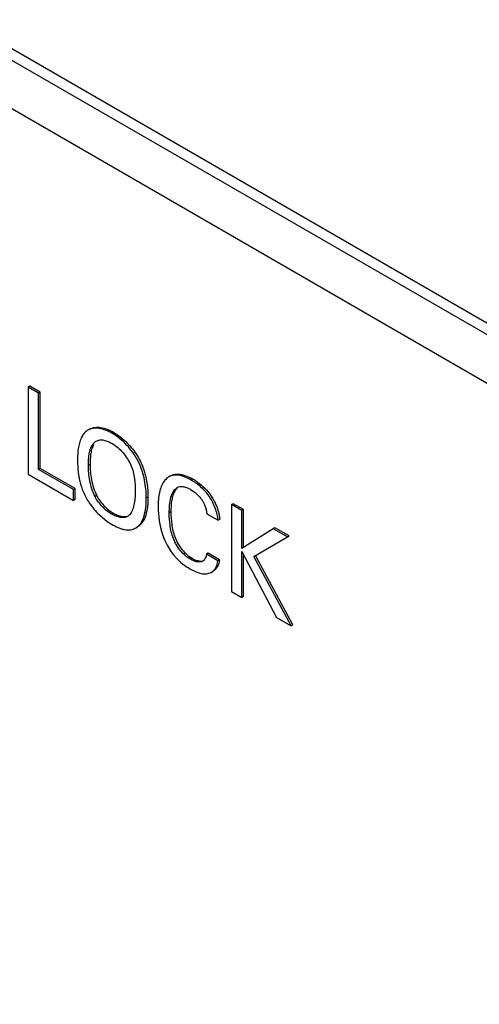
# Model space of a CAD drawing. Header units: inches. Extents: x 0 to 34, y 0 to 22.
# Tile 36 of 119: x 4.97 to 5.165, y 16.498 to 16.916. Entities that reach past the tile are written whole.
import ezdxf

# ---------------------------------------------------------------- set-up
doc = ezdxf.new("R2010")
doc.units = ezdxf.units.IN
doc.header["$LTSCALE"] = 1.87
doc.header["$MEASUREMENT"] = 0
doc.layers.get('0').update_dxf_attribs({"linetype": 'CONTINUOUS'})
doc.layers.add('02___PRT_ALL_AXES', color=7, linetype='CONTINUOUS')

msp = doc.modelspace()

# ---------------------------------------------------------------- linework, layer by layer
at = {"color": 7, "linetype": 'CONTINUOUS'}
for p, q in [((5.9000460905, 16.3595631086), (4.132284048, 17.3802467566)), ((4.1322742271, 17.3598315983), (5.9000485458, 16.3391408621)), ((4.9743730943, 16.7602706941), (4.9736659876, 16.7598624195)), ((4.9736659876, 16.7598624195), (4.9736659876, 16.7230078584)), ((4.978044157, 16.7573345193), (4.9736659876, 16.7598624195)), ((4.9787512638, 16.7577427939), (4.9743730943, 16.7602706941)), ((4.9787512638, 16.7577427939), (4.978044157, 16.7573345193)), ((4.978044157, 16.7250232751), (4.978044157, 16.7573345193)), ((4.9787512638, 16.7254315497), (4.9787512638, 16.7577427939)), ((4.9989753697, 16.7416781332), (4.9986356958, 16.7414643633)), ((4.9996827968, 16.7420841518), (4.9989764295, 16.7416763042)), ((5.0099980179, 16.7406703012), (5.0092909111, 16.7402620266)), ((5.0099980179, 16.7406703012), (5.0118814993, 16.7394496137)), ((5.0118814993, 16.7394496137), (5.0150414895, 16.7368078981)), ((4.9998750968, 16.7271687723), (4.99916799, 16.7267604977)), ((4.9736659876, 16.7230078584), (4.9929002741, 16.7119022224)), ((4.9787512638, 16.7254315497), (4.978044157, 16.7250232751)), ((4.9929002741, 16.7164455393), (4.978044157, 16.7250232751)), ((4.9936073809, 16.7168538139), (4.9787512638, 16.7254315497)), ((5.0340103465, 16.7222609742), (5.0333032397, 16.7218526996)), ((5.0434073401, 16.7209209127), (5.0427002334, 16.7205126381)), ((5.0448609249, 16.7200234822), (5.0469448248, 16.7184922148)), ((4.9936073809, 16.7168538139), (4.9929002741, 16.7164455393)), ((4.9929002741, 16.7119022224), (4.9929002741, 16.7164455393)), ((4.9936073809, 16.712310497), (4.9936073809, 16.7168538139)), ((5.002704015, 16.713899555), (5.0019969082, 16.7134912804)), ((5.0244082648, 16.7133109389), (5.023701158, 16.7129026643)), ((4.9936073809, 16.712310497), (4.9929002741, 16.7119022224)), ((5.0605939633, 16.7104878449), (5.0598868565, 16.7100795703)), ((5.0598868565, 16.7100795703), (5.0598868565, 16.6732250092)), ((5.064265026, 16.7075516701), (5.0598868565, 16.7100795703)), ((5.0649721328, 16.7079599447), (5.0605939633, 16.7104878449)), ((5.0038119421, 16.7057358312), (5.0071821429, 16.7029092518)), ((5.009777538, 16.7064457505), (5.0090704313, 16.7060374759)), ((5.0161434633, 16.7053232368), (5.0157712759, 16.7050664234)), ((5.0341668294, 16.7069620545), (5.0334597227, 16.7065537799)), ((5.0494187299, 16.706170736), (5.0541514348, 16.7034381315)), ((5.0542775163, 16.7071012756), (5.0548585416, 16.703846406)), ((5.0649721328, 16.7079599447), (5.064265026, 16.7075516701)), ((5.064265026, 16.6914224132), (5.064265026, 16.7075516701)), ((5.0649721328, 16.6918306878), (5.0649721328, 16.7079599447)), ((5.0071821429, 16.7029092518), (5.0089358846, 16.7017770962)), ((5.0548585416, 16.703846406), (5.0541514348, 16.7034381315)), ((5.0192812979, 16.7002000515), (5.0199886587, 16.7006084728)), ((5.0775723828, 16.6998681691), (5.064265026, 16.6914224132)), ((5.0693483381, 16.6881301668), (5.0843360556, 16.6967794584)), ((5.0782794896, 16.7002764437), (5.0775723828, 16.6998681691)), ((5.0836289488, 16.6963711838), (5.0775723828, 16.6998681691)), ((5.0843360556, 16.6967794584), (5.0782794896, 16.7002764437)), ((5.0499048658, 16.6895034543), (5.049197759, 16.6890951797)), ((5.0540605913, 16.6862874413), (5.049197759, 16.6890951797)), ((5.054767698, 16.6866957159), (5.0499048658, 16.6895034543)), ((5.064265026, 16.670697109), (5.064265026, 16.6902487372)), ((5.064265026, 16.6902487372), (5.0789865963, 16.6621970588)), ((5.0649721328, 16.6711053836), (5.0649721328, 16.6889013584)), ((5.0851727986, 16.6586252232), (5.0693483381, 16.6881301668)), ((5.0858799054, 16.6590334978), (5.0700554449, 16.6885384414)), ((5.0431868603, 16.6873081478), (5.0424797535, 16.6868998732)), ((5.048361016, 16.686516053), (5.0476539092, 16.6861077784)), ((5.054767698, 16.6866957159), (5.0540605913, 16.6862874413)), ((5.0512231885, 16.6813620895), (5.0519302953, 16.6817703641)), ((5.0598868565, 16.6732250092), (5.064265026, 16.670697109)), ((5.0649721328, 16.6711053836), (5.064265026, 16.670697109)), ((5.0789865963, 16.6621970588), (5.0851727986, 16.6586252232)), ((5.0858799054, 16.6590334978), (5.0851727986, 16.6586252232))]:
    msp.add_line(p, q, dxfattribs=at)
for centre, radius, start, end in [((5.0290495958, 16.6960394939), 0.0287268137, 56.6053240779, 60.0130401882), ((5.0240249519, 16.7274477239), 0.0296014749, 211.7217786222, 213.9589895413), ((5.0264877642, 16.7291525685), 0.0325965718, 214.0263750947, 225.9209221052), ((5.0134653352, 16.7085429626), 0.0041879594, 309.7532641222, 313.8490467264), ((5.0338809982, 16.7014613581), 0.0211619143, 15.456853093, 17.0676994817), ((5.0545988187, 16.7044500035), 0.0248843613, 226.6665173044, 236.0225997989), ((5.0460958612, 16.6884358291), 0.0028013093, 303.7924180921, 319.9602120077), ((5.0460225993, 16.6884981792), 0.0028975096, 319.9482625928, 324.5775616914), ((5.0543396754, 16.7040541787), 0.0244112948, 236.007774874, 239.9747893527)]:
    msp.add_arc(centre, radius, start, end, dxfattribs=at)
for points, knots in [([(5.0092909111, 16.7402620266), (5.0083862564, 16.7407843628), (5.0065856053, 16.7416717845), (5.0038395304, 16.7424822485), (5.0012266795, 16.7426003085), (4.9996463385, 16.7420631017), (4.9989764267, 16.7416763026)], [0, 0, 0, 0, 0.2885826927, 0.5520947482, 0.7862996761, 1, 1, 1, 1]), ([(4.9996827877, 16.7420841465), (5.000352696, 16.7424710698), (5.0019330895, 16.7430085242), (5.0045461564, 16.7428906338), (5.0072924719, 16.7420801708), (5.0090932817, 16.7411926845), (5.0099980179, 16.7406703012)], [0, 0, 0, 0, 0.2136999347, 0.4479018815, 0.711413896, 1, 1, 1, 1]), ([(4.9964050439, 16.7388886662), (4.9960439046, 16.738219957), (4.9954477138, 16.7367433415), (4.9946758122, 16.7334873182), (4.9945261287, 16.7308933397), (4.9945261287, 16.7291361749)], [0, 0, 0, 0, 0.2276243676, 0.473716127, 1, 1, 1, 1]), ([(4.9986356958, 16.7414643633), (4.9981743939, 16.7411574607), (4.9973188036, 16.7403717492), (4.9966855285, 16.7394080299), (4.9964050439, 16.7388886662)], [0, 0, 0, 0, 0.4841840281, 1, 1, 1, 1]), ([(5.023701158, 16.7129026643), (5.023701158, 16.7154378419), (5.0233383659, 16.7193615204), (5.0220106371, 16.7245186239), (5.0204265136, 16.7284419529), (5.0181944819, 16.7321040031), (5.0154837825, 16.7353686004), (5.012515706, 16.738126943), (5.0103695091, 16.7396392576), (5.0092909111, 16.7402620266)], [0, 0, 0, 0, 0.2349264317, 0.362106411, 0.4925902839, 0.6254440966, 0.7578366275, 0.8845857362, 1, 1, 1, 1]), ([(4.99916799, 16.7267604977), (4.99916799, 16.727825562), (4.999230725, 16.7298890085), (4.999595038, 16.7323961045), (5.0001691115, 16.7341917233), (5.0007400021, 16.735347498), (5.0014897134, 16.7363121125), (5.0021190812, 16.7368014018), (5.0024535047, 16.7369944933)], [0, 0, 0, 0, 0.285405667, 0.5528599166, 0.6752450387, 0.7892674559, 0.8965192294, 1, 1, 1, 1]), ([(5.0014120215, 16.7356176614), (5.0010847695, 16.7350675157), (5.0005671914, 16.7338080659), (5.0001268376, 16.7317429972), (4.9999099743, 16.7294987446), (4.9998750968, 16.7279538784), (4.9998750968, 16.7271687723)], [0, 0, 0, 0, 0.2213895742, 0.4658569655, 0.7284662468, 1, 1, 1, 1]), ([(5.0024535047, 16.7369944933), (5.0029101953, 16.7372581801), (5.0039864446, 16.7376301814), (5.0051130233, 16.7375475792), (5.0056795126, 16.7374366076)], [0, 0, 0, 0, 0.4774094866, 1, 1, 1, 1]), ([(5.0056795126, 16.7374366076), (5.0062992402, 16.7373152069), (5.0075611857, 16.7368950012), (5.0087383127, 16.73629292), (5.0093341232, 16.7359489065)], [0, 0, 0, 0, 0.4785952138, 1, 1, 1, 1]), ([(5.0093341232, 16.7359489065), (5.0101329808, 16.7354876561), (5.0117067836, 16.7343122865), (5.0138321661, 16.7321521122), (5.0157316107, 16.7296208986), (5.0172393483, 16.7268594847), (5.0182153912, 16.7239806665), (5.0189231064, 16.7202559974), (5.0190160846, 16.7174681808), (5.0190160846, 16.7156576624)], [0, 0, 0, 0, 0.1173679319, 0.2481639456, 0.3845684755, 0.5187676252, 0.646675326, 0.7696402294, 1, 1, 1, 1]), ([(5.0150414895, 16.7368078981), (5.0158487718, 16.7360323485), (5.0173967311, 16.7343779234), (5.0194468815, 16.7316594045), (5.0211549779, 16.7287097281), (5.0224520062, 16.7256045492), (5.0233863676, 16.7224445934), (5.0241835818, 16.7183614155), (5.0244082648, 16.7152979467), (5.0244082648, 16.7133109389)], [0, 0, 0, 0, 0.1290507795, 0.2606320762, 0.3917278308, 0.5208770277, 0.6476393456, 0.7709379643, 1, 1, 1, 1]), ([(4.9945261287, 16.7291361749), (4.9945261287, 16.728617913), (4.9945592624, 16.7264441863), (4.9947450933, 16.7242705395), (4.9949993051, 16.7226343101)], [0, 0, 0, 0, 0.2383776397, 1, 1, 1, 1]), ([(5.0019969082, 16.7134912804), (5.000937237, 16.7156199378), (4.9995475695, 16.7200258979), (4.99916799, 16.7245864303), (4.99916799, 16.7267604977)], [0, 0, 0, 0, 0.5223823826, 1, 1, 1, 1]), ([(4.9998750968, 16.7271687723), (4.9998750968, 16.7249947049), (5.0002546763, 16.7204341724), (5.0016443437, 16.7160282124), (5.002704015, 16.713899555)], [0, 0, 0, 0, 0.4776176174, 1, 1, 1, 1]), ([(4.9949993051, 16.7226343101), (4.9950786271, 16.7221237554), (4.9954473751, 16.7200453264), (4.9960146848, 16.7179992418), (4.9965737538, 16.716506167)], [0, 0, 0, 0, 0.2447569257, 1, 1, 1, 1]), ([(5.0333032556, 16.7218527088), (5.0331052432, 16.7217383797), (5.0323265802, 16.7212271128), (5.0316680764, 16.7205428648), (5.0312528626, 16.719977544)], [0, 0, 0, 0, 0.2458402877, 1, 1, 1, 1]), ([(5.0427002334, 16.7205126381), (5.0418734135, 16.7209900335), (5.0402339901, 16.7218118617), (5.0377399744, 16.7225916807), (5.0353502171, 16.722714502), (5.0339156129, 16.7222062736), (5.0333032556, 16.7218527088)], [0, 0, 0, 0, 0.2888500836, 0.5527711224, 0.7860729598, 1, 1, 1, 1]), ([(5.0348483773, 16.7226597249), (5.0351450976, 16.722772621), (5.0357695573, 16.7229523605), (5.0369399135, 16.7230813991), (5.038372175, 16.7229546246), (5.0406556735, 16.7223520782), (5.0423188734, 16.7215493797), (5.0434073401, 16.7209209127)], [0, 0, 0, 0, 0.1057816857, 0.2153064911, 0.3906302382, 0.5812097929, 1, 1, 1, 1]), ([(5.0312528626, 16.719977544), (5.0307660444, 16.7193147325), (5.0299566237, 16.7177660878), (5.0292114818, 16.7151565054), (5.0288074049, 16.7122678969), (5.0287314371, 16.7102602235), (5.0287314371, 16.7092316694)], [0, 0, 0, 0, 0.2203519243, 0.4624225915, 0.7244053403, 1, 1, 1, 1]), ([(5.0371854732, 16.7174923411), (5.0370137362, 16.7173657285), (5.036341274, 16.7167802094), (5.0358431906, 16.7160174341), (5.0355428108, 16.7154129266)], [0, 0, 0, 0, 0.2401701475, 1, 1, 1, 1]), ([(5.0368309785, 16.7173152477), (5.0371611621, 16.7175058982), (5.0379214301, 16.7177911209), (5.0387288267, 16.7177936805), (5.0391386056, 16.7177498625)], [0, 0, 0, 0, 0.4805629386, 1, 1, 1, 1]), ([(5.0391386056, 16.7177498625), (5.0397071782, 16.7176890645), (5.0408856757, 16.7173760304), (5.0419744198, 16.7168476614), (5.0425229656, 16.7165309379)], [0, 0, 0, 0, 0.4744436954, 1, 1, 1, 1]), ([(5.0541514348, 16.7034381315), (5.0540959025, 16.7042777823), (5.0538043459, 16.7060263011), (5.0529935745, 16.708634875), (5.0518335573, 16.711240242), (5.0503804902, 16.7136986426), (5.0486562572, 16.7158739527), (5.0461842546, 16.7182628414), (5.0441076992, 16.7196999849), (5.0427002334, 16.7205126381)], [0, 0, 0, 0, 0.1182280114, 0.247739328, 0.3829598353, 0.5180369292, 0.6479160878, 0.77165679, 1, 1, 1, 1]), ([(5.0469448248, 16.7184922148), (5.0480250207, 16.7176077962), (5.0501117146, 16.7155685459), (5.0517044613, 16.7131197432), (5.0524031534, 16.711792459)], [0, 0, 0, 0, 0.4820653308, 1, 1, 1, 1]), ([(4.9965737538, 16.716506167), (4.996872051, 16.715709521), (4.9975507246, 16.7141265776), (4.9983891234, 16.7126221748), (4.9988456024, 16.711883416)], [0, 0, 0, 0, 0.4948376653, 1, 1, 1, 1]), ([(5.0090704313, 16.7060374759), (5.0083869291, 16.7064321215), (5.007018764, 16.707378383), (5.0051094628, 16.7090955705), (5.0033623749, 16.7111351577), (5.002399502, 16.7126802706), (5.0019969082, 16.7134912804)], [0, 0, 0, 0, 0.2276480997, 0.4779558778, 0.7388399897, 1, 1, 1, 1]), ([(5.002704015, 16.713899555), (5.0031066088, 16.7130885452), (5.0040694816, 16.7115434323), (5.0058165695, 16.7095038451), (5.0077258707, 16.7077866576), (5.0090940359, 16.7068403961), (5.009777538, 16.7064457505)], [0, 0, 0, 0, 0.2611600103, 0.5220441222, 0.7723519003, 1, 1, 1, 1]), ([(5.0190160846, 16.7156576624), (5.0190160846, 16.7146598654), (5.0189508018, 16.7127216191), (5.0185605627, 16.7099426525), (5.0177976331, 16.7074824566), (5.0169219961, 16.7060557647), (5.0163665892, 16.7055227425)], [0, 0, 0, 0, 0.2798212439, 0.5433161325, 0.7841184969, 1, 1, 1, 1]), ([(5.0244082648, 16.7133109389), (5.0244082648, 16.7119747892), (5.0242939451, 16.7093924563), (5.0237385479, 16.7062713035), (5.0229407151, 16.7040568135), (5.0221773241, 16.7026369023), (5.021207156, 16.7014520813), (5.0204091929, 16.7008513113), (5.0199886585, 16.7006084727)], [0, 0, 0, 0, 0.2860540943, 0.5525399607, 0.6746277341, 0.7886531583, 0.8960359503, 1, 1, 1, 1]), ([(5.0334597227, 16.7065537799), (5.0334597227, 16.7076622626), (5.0335227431, 16.7098079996), (5.0338976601, 16.7124165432), (5.0344886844, 16.7142994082), (5.0352395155, 16.7158807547), (5.0361169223, 16.7169029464), (5.0368309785, 16.7173152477)], [0, 0, 0, 0, 0.2843192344, 0.5501431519, 0.6728618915, 0.7885100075, 1, 1, 1, 1]), ([(5.0355428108, 16.7154129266), (5.0352537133, 16.7148311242), (5.0347936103, 16.7135477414), (5.0342492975, 16.7107187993), (5.0341668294, 16.7084837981), (5.0341668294, 16.7069620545)], [0, 0, 0, 0, 0.225966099, 0.4707123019, 1, 1, 1, 1]), ([(5.0425229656, 16.7165309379), (5.043402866, 16.7160228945), (5.0446709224, 16.7150673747), (5.0461853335, 16.7135535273), (5.0472442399, 16.7122348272), (5.048130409, 16.7107965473), (5.0487681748, 16.7092635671), (5.0491840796, 16.7077138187), (5.0493549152, 16.7066779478), (5.0494187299, 16.706170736)], [0, 0, 0, 0, 0.2360374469, 0.3653475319, 0.4970217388, 0.6280078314, 0.7564402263, 0.8812398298, 1, 1, 1, 1]), ([(5.0192812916, 16.7002000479), (5.0197018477, 16.700442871), (5.020499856, 16.7010436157), (5.0214700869, 16.7022284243), (5.0222335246, 16.7036483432), (5.0230314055, 16.7058628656), (5.0235868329, 16.7089840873), (5.023701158, 16.711566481), (5.023701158, 16.7129026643)], [0, 0, 0, 0, 0.1039642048, 0.2113465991, 0.3253714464, 0.4474588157, 0.7139447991, 1, 1, 1, 1]), ([(5.0287314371, 16.7092316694), (5.0287314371, 16.7052504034), (5.0299331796, 16.6968665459), (5.0343555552, 16.6893388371), (5.0375220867, 16.6863498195)], [0, 0, 0, 0, 0.4776159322, 1, 1, 1, 1]), ([(5.0524031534, 16.711792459), (5.0525789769, 16.7114584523), (5.0532411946, 16.7101259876), (5.0537851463, 16.708733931), (5.0541109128, 16.7076724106)], [0, 0, 0, 0, 0.2536950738, 1, 1, 1, 1]), ([(5.0157699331, 16.705068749), (5.0153391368, 16.7048200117), (5.0142915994, 16.7045207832), (5.0126009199, 16.7046237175), (5.0108158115, 16.7051384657), (5.0096491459, 16.7057033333), (5.0090704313, 16.7060374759)], [0, 0, 0, 0, 0.2121891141, 0.4497151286, 0.7149537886, 1, 1, 1, 1]), ([(5.009777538, 16.7064457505), (5.0102804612, 16.706155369), (5.0112987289, 16.705651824), (5.0132647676, 16.705006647), (5.0148420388, 16.7048984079), (5.0157499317, 16.705167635)], [0, 0, 0, 0, 0.2797190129, 0.543878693, 1, 1, 1, 1]), ([(5.0424797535, 16.6868998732), (5.0417138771, 16.6873420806), (5.0401909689, 16.6884067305), (5.0381393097, 16.6904313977), (5.0364549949, 16.6929418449), (5.0351696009, 16.6956868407), (5.0342797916, 16.698498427), (5.0335900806, 16.702107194), (5.0334597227, 16.7048029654), (5.0334597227, 16.7065537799)], [0, 0, 0, 0, 0.1170202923, 0.2446292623, 0.3791594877, 0.5147271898, 0.6444883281, 0.768331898, 1, 1, 1, 1]), ([(5.0341668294, 16.7069620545), (5.0341668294, 16.70521124), (5.0342971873, 16.7025154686), (5.0349868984, 16.6989067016), (5.0358767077, 16.6960951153), (5.0371621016, 16.6933501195), (5.0388464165, 16.6908396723), (5.0408980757, 16.6888150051), (5.0424209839, 16.6877503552), (5.0431868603, 16.6873081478)], [0, 0, 0, 0, 0.231668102, 0.3555116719, 0.4852728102, 0.6208405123, 0.7553707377, 0.8829797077, 1, 1, 1, 1]), ([(5.0089358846, 16.7017770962), (5.0098464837, 16.7012513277), (5.011228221, 16.700543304), (5.0131211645, 16.6998472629), (5.0144824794, 16.6994988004), (5.0158000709, 16.6993393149), (5.0174378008, 16.6994168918), (5.0186055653, 16.6998098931), (5.0192812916, 16.7002000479)], [0, 0, 0, 0, 0.2882122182, 0.4238811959, 0.552136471, 0.6726005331, 0.7861271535, 1, 1, 1, 1]), ([(5.049197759, 16.6890951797), (5.0491292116, 16.6886746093), (5.0489508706, 16.6878812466), (5.0486068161, 16.687132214), (5.0483837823, 16.6868187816)], [0, 0, 0, 0, 0.5255506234, 1, 1, 1, 1]), ([(5.0476539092, 16.6861077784), (5.0473281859, 16.6859078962), (5.0465188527, 16.6856706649), (5.0452125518, 16.6857722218), (5.0438341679, 16.6861939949), (5.042930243, 16.6866397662), (5.0424797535, 16.6868998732)], [0, 0, 0, 0, 0.2104688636, 0.4471766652, 0.71351609, 1, 1, 1, 1]), ([(5.0431868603, 16.6873081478), (5.0435616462, 16.6870917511), (5.0443179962, 16.686709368), (5.0457760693, 16.6861927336), (5.0469467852, 16.6860590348), (5.0476370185, 16.6862226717)], [0, 0, 0, 0, 0.2787421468, 0.5431086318, 1, 1, 1, 1]), ([(5.0512231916, 16.6813620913), (5.0516113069, 16.6815861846), (5.0523436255, 16.6821591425), (5.0535321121, 16.6837356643), (5.0539606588, 16.6852508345), (5.0540605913, 16.6862874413)], [0, 0, 0, 0, 0.2289252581, 0.4680398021, 1, 1, 1, 1]), ([(5.054767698, 16.6866957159), (5.0546677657, 16.6856591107), (5.0542392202, 16.6841439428), (5.053050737, 16.6825674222), (5.0523184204, 16.6819944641), (5.0519303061, 16.6817703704)], [0, 0, 0, 0, 0.5319601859, 0.7710747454, 1, 1, 1, 1]), ([(5.042124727, 16.6829187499), (5.0429180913, 16.6824606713), (5.0444883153, 16.6816513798), (5.0465370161, 16.6809439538), (5.0481261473, 16.6806997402), (5.0492380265, 16.6806996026), (5.0502857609, 16.6809065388), (5.0509257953, 16.6811903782), (5.0512231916, 16.6813620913)], [0, 0, 0, 0, 0.2851419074, 0.5487922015, 0.6699793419, 0.7841334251, 0.893113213, 1, 1, 1, 1])]:
    msp.add_open_spline(points, degree=3, knots=knots, dxfattribs=at)
at = {"layer": '02___PRT_ALL_AXES', "color": 7, "linetype": 'CONTINUOUS'}
msp.add_line((5.9042887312, 16.3620259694), (4.1294507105, 17.3867951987), dxfattribs=at)

doc.saveas('drawing.dxf')
